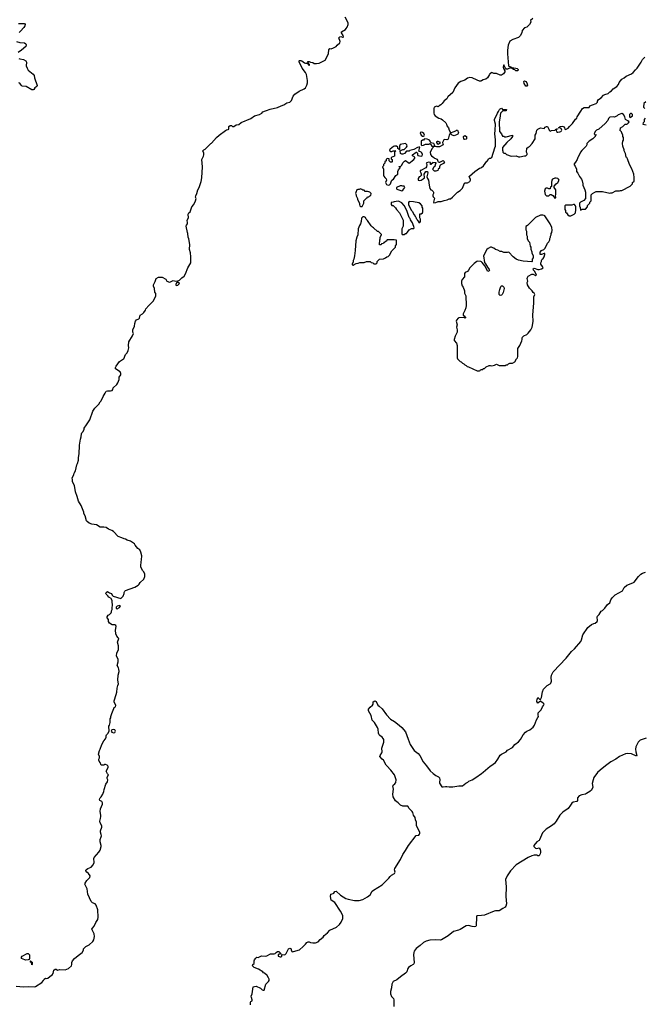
# Model space of a CAD drawing. Header units: inches. Extents: x 1861287 to 2052918, y 204622 to 437896.
# Tile 31 of 215: x 1972408 to 1982679, y 236077 to 252269. Entities that reach past the tile are written whole.
import ezdxf

# ---------------------------------------------------------------- set-up
doc = ezdxf.new("R2010")
doc.units = ezdxf.units.IN
doc.header["$MEASUREMENT"] = 0
for name, color, linetype in [('B9273', 7, 'Continuous'), ('B9274', 7, 'Continuous'), ('B9275', 7, 'Continuous'), ('B9283', 7, 'Continuous'), ('B9284', 7, 'Continuous'), ('B9285', 7, 'Continuous')]:
    doc.layers.add(name, color=color, linetype=linetype)

msp = doc.modelspace()

# ---------------------------------------------------------------- linework, layer by layer
at = {"layer": 'B9273', "color": 5}
for points, elevation in [([(1972350, 236377), (1972470, 236363), (1972550, 236371), (1972650, 236366), (1972670, 236371), (1972770, 236436), (1972799, 236470), (1972810, 236491), (1972830, 236505), (1972850, 236503), (1972872, 236508), (1972903, 236537), (1972940, 236560), (1972956, 236584), (1972970, 236641), (1972990, 236656), (1973010, 236655), (1973030, 236641), (1973070, 236651), (1973154, 236646), (1973210, 236665), (1973258, 236710), (1973268, 236730), (1973267, 236767), (1973275, 236790), (1973309, 236830), (1973370, 236881), (1973415, 236910), (1973435, 236930), (1973458, 236970), (1973458, 236990), (1973495, 237030), (1973550, 237056), (1973609, 237110), (1973625, 237135), (1973634, 237166), (1973638, 237190), (1973635, 237235), (1973595, 237310), (1973604, 237330), (1973630, 237361), (1973658, 237422), (1973691, 237470), (1973698, 237510), (1973694, 237630), (1973663, 237710), (1973647, 237727), (1973608, 237748), (1973586, 237766), (1973528, 237890), (1973518, 237978), (1973481, 238050), (1973483, 238070), (1973510, 238115), (1973559, 238161), (1973569, 238190), (1973541, 238230), (1973513, 238250), (1973496, 238270), (1973497, 238283), (1973504, 238296), (1973529, 238310), (1973586, 238334), (1973616, 238370), (1973632, 238410), (1973626, 238474), (1973635, 238490), (1973710, 238578), (1973729, 238610), (1973749, 238670), (1973749, 238690), (1973729, 238749), (1973729, 238789), (1973748, 238832), (1973752, 238850), (1973750, 238870), (1973736, 238910), (1973735, 238930), (1973761, 238990), (1973761, 239010), (1973730, 239059), (1973724, 239090), (1973739, 239130), (1973744, 239164), (1973744, 239190), (1973729, 239250), (1973739, 239290), (1973769, 239370), (1973769, 239390), (1973758, 239410), (1973728, 239430), (1973719, 239450), (1973729, 239470), (1973749, 239490), (1973775, 239530), (1973778, 239550), (1973790, 239574), (1973797, 239610), (1973825, 239695), (1973850, 239734), (1973855, 239770), (1973848, 239790), (1973848, 239810), (1973866, 239850), (1973850, 239866), (1973828, 239910), (1973862, 239970), (1973864, 239990), (1973856, 240000)], 120), ([(1976204, 236070), (1976206, 236114), (1976210, 236122), (1976230, 236134), (1976233, 236150), (1976218, 236190), (1976215, 236210), (1976229, 236250), (1976250, 236362), (1976269, 236371), (1976295, 236375), (1976370, 236341), (1976397, 236317), (1976410, 236311), (1976428, 236312), (1976455, 236410), (1976498, 236450), (1976509, 236470), (1976509, 236490), (1976502, 236510), (1976475, 236550), (1976435, 236590), (1976417, 236597), (1976404, 236610), (1976333, 236653), (1976263, 236683), (1976237, 236710), (1976241, 236730), (1976262, 236750), (1976264, 236790), (1976269, 236810), (1976290, 236838), (1976310, 236851), (1976330, 236847), (1976386, 236874), (1976450, 236868), (1976470, 236873), (1976530, 236905), (1976595, 236905), (1976609, 236911), (1976624, 236930), (1976650, 236947), (1976670, 236943), (1976702, 236910), (1976696, 236904), (1976670, 236899), (1976658, 236890), (1976661, 236870), (1976690, 236855), (1976704, 236856), (1976719, 236870), (1976718, 236890), (1976724, 236896), (1976770, 236893), (1976790, 236910), (1976830, 236990), (1976850, 237001), (1976871, 236990), (1976871, 236971), (1976885, 236945), (1976890, 236942), (1976910, 236945), (1977010, 236972), (1977068, 237030), (1977110, 237065), (1977130, 237096), (1977150, 237106), (1977170, 237106), (1977190, 237091), (1977230, 237086), (1977270, 237086), (1977316, 237104), (1977350, 237145), (1977397, 237183), (1977414, 237206), (1977469, 237250), (1977506, 237294), (1977615, 237345), (1977669, 237391), (1977696, 237430), (1977721, 237490), (1977721, 237530), (1977715, 237550), (1977681, 237610), (1977589, 237749), (1977529, 237790), (1977517, 237850), (1977522, 237890), (1977562, 237898), (1977574, 237906), (1977590, 237930), (1977610, 237936), (1977681, 237870), (1977770, 237819), (1977810, 237806), (1977914, 237786), (1977990, 237785), (1978050, 237802), (1978130, 237844), (1978170, 237879), (1978205, 237936), (1978225, 237956), (1978370, 238039), (1978479, 238150), (1978500, 238180), (1978521, 238199), (1978569, 238230), (1978581, 238250), (1978569, 238290), (1978576, 238310), (1978670, 238458), (1978710, 238538), (1978755, 238605), (1978799, 238690), (1978929, 238851), (1978970, 238861), (1978985, 238875), (1978989, 238890), (1978987, 238910), (1978935, 239010), (1978934, 239070), (1978915, 239110), (1978909, 239150), (1978885, 239190), (1978875, 239230), (1978861, 239250), (1978815, 239295), (1978790, 239337), (1978750, 239334), (1978710, 239337), (1978671, 239351), (1978634, 239390), (1978590, 239424), (1978547, 239490), (1978543, 239530), (1978556, 239616), (1978545, 239670), (1978550, 239682), (1978579, 239701), (1978596, 239724), (1978601, 239770), (1978570, 239850), (1978510, 239930), (1978446, 240000)], 80), ([(1979095, 240000), (1979159, 239919), (1979210, 239870), (1979250, 239840), (1979296, 239816), (1979310, 239801), (1979319, 239770), (1979310, 239730), (1979313, 239713), (1979350, 239656), (1979370, 239651), (1979410, 239661), (1979430, 239661), (1979470, 239651), (1979530, 239651), (1979631, 239671), (1979690, 239672), (1979744, 239716), (1979778, 239730), (1979796, 239744), (1979850, 239771), (1979910, 239808), (1980000, 239873)], 80), ([(1980000, 237538), (1979927, 237533), (1979922, 237518), (1979917, 237370), (1979910, 237359), (1979887, 237353), (1979850, 237354), (1979790, 237371), (1979750, 237370), (1979654, 237306), (1979625, 237295), (1979544, 237276), (1979456, 237204), (1979343, 237137), (1979327, 237133), (1979250, 237137), (1979150, 237134), (1979090, 237115), (1979050, 237092), (1978995, 237045), (1978926, 236994), (1978895, 236950), (1978887, 236930), (1978883, 236890), (1978894, 236766), (1978890, 236743), (1978877, 236730), (1978838, 236710), (1978800, 236680), (1978792, 236668), (1978772, 236610), (1978750, 236587), (1978670, 236529), (1978610, 236477), (1978550, 236454), (1978530, 236408), (1978522, 236350), (1978507, 236290), (1978508, 236248), (1978523, 236203), (1978555, 236170), (1978562, 236150), (1978560, 236040)], 80)]:
    msp.add_lwpolyline(points, dxfattribs=dict(at, elevation=elevation))
at = {"layer": 'B9273', "color": 5, "elevation": 120}
for points in [[(1972510, 236804), (1972490, 236809), (1972438, 236830), (1972435, 236850), (1972450, 236871), (1972530, 236915), (1972550, 236915), (1972567, 236890), (1972572, 236830), (1972564, 236816), (1972550, 236808)], [(1972610, 236726), (1972606, 236730), (1972602, 236762), (1972588, 236770), (1972586, 236790), (1972590, 236794), (1972598, 236778), (1972612, 236770), (1972614, 236730)]]:
    msp.add_lwpolyline(points, close=True, dxfattribs=at)
at = {"layer": 'B9274', "color": 5}
for points, elevation in [([(1973856, 240000), (1973849, 240009), (1973818, 240018), (1973810, 240019), (1973789, 240009), (1973749, 240009), (1973733, 240053), (1973715, 240075), (1973709, 240090), (1973709, 240110), (1973718, 240130), (1973718, 240150), (1973702, 240190), (1973722, 240250), (1973734, 240270), (1973757, 240350), (1973789, 240411), (1973818, 240442), (1973828, 240470), (1973828, 240490), (1973838, 240510), (1973858, 240530), (1973878, 240570), (1973874, 240650), (1973884, 240670), (1973894, 240710), (1973898, 240770), (1973908, 240790), (1973909, 240810), (1973923, 240857), (1973957, 240943), (1973964, 240956), (1973982, 240970), (1973989, 240990), (1973959, 241050), (1973959, 241070), (1973994, 241170), (1974004, 241210), (1974010, 241274), (1974021, 241319), (1974034, 241346), (1974021, 241410), (1974029, 241490), (1974044, 241550), (1974041, 241590), (1974035, 241610), (1974009, 241650), (1974027, 241710), (1974029, 241749), (1974001, 241810), (1974005, 241850), (1974033, 241910), (1974035, 241970), (1974015, 242030), (1974038, 242090), (1974030, 242106), (1974006, 242130), (1973989, 242169), (1973984, 242230), (1973995, 242290), (1973990, 242306), (1973970, 242318), (1973930, 242318), (1973883, 242343), (1973868, 242370), (1973867, 242407), (1973848, 242430), (1973846, 242450), (1973862, 242478), (1973886, 242490), (1973910, 242514), (1973918, 242530), (1973918, 242550), (1973926, 242570), (1973927, 242607), (1973935, 242630), (1973927, 242710), (1973918, 242738), (1973910, 242750), (1973873, 242770), (1973856, 242796), (1973830, 242823), (1973826, 242830), (1973828, 242850), (1973850, 242865), (1973883, 242843), (1973915, 242830), (1973930, 242805), (1973947, 242787), (1974070, 242751), (1974108, 242790), (1974128, 242830), (1974128, 242850), (1974138, 242870), (1974150, 242882), (1974303, 242937), (1974358, 242970), (1974374, 242986), (1974390, 243012), (1974448, 243070), (1974468, 243110), (1974468, 243150), (1974448, 243190), (1974429, 243209), (1974402, 243270), (1974402, 243310), (1974408, 243332), (1974409, 243409), (1974415, 243430), (1974415, 243450), (1974399, 243510), (1974382, 243550), (1974349, 243570), (1974330, 243598), (1974305, 243625), (1974295, 243650), (1974230, 243694), (1974178, 243710), (1974150, 243725), (1974128, 243730), (1974089, 243749), (1974030, 243769), (1973950, 243853), (1973922, 243870), (1973870, 243889), (1973830, 243918), (1973790, 243925), (1973730, 243924), (1973670, 243961), (1973595, 243974), (1973548, 243990), (1973517, 244017), (1973509, 244030), (1973484, 244110), (1973465, 244150), (1973464, 244170), (1973417, 244277), (1973375, 244350), (1973362, 244390), (1973355, 244430), (1973327, 244507), (1973309, 244610), (1973278, 244670), (1973278, 244710), (1973269, 244730), (1973298, 244790), (1973302, 244810), (1973324, 244850), (1973349, 244950), (1973361, 244970), (1973373, 245027), (1973374, 245070), (1973385, 245130), (1973384, 245170), (1973393, 245230), (1973393, 245270), (1973406, 245370), (1973417, 245410), (1973423, 245457), (1973430, 245472), (1973449, 245491), (1973468, 245530), (1973469, 245551), (1973478, 245570), (1973498, 245590), (1973562, 245690), (1973609, 245830), (1973642, 245878), (1973712, 245948), (1973730, 245982), (1973750, 246002), (1973779, 246070), (1973815, 246125), (1973830, 246158), (1973850, 246166), (1973904, 246164), (1973928, 246170), (1973942, 246190), (1973946, 246214), (1974004, 246270), (1974023, 246297), (1974044, 246350), (1974045, 246390), (1974069, 246430), (1974073, 246450), (1974058, 246478), (1973986, 246526), (1973982, 246550), (1973992, 246570), (1974050, 246648), (1974098, 246682), (1974118, 246690), (1974150, 246762), (1974175, 246790), (1974193, 246827), (1974204, 246870), (1974197, 246910), (1974204, 246970), (1974262, 247070), (1974278, 247110), (1974268, 247130), (1974269, 247170), (1974298, 247230), (1974302, 247270), (1974315, 247310), (1974329, 247331), (1974368, 247350), (1974379, 247361), (1974388, 247410), (1974428, 247430), (1974450, 247452), (1974475, 247490), (1974485, 247515), (1974529, 247570), (1974602, 247638), (1974642, 247710), (1974648, 247730), (1974647, 247767), (1974628, 247790), (1974626, 247850), (1974609, 247889), (1974608, 247910), (1974636, 247964), (1974650, 248014), (1974690, 248032), (1974752, 248032), (1974810, 248002), (1974830, 247967), (1974870, 247954), (1974890, 247956), (1974910, 247971), (1974930, 247978), (1974970, 247971), (1975010, 247972), (1975035, 247985), (1975074, 248026), (1975110, 248052), (1975133, 248087), (1975175, 248190), (1975222, 248270), (1975224, 248370), (1975215, 248435), (1975198, 248490), (1975205, 248570), (1975190, 248666), (1975181, 248690), (1975173, 248750), (1975167, 248767), (1975147, 248873), (1975149, 248890), (1975165, 248910), (1975169, 248930), (1975164, 248970), (1975184, 249010), (1975179, 249070), (1975189, 249090), (1975210, 249110), (1975241, 249190), (1975272, 249228), (1975301, 249290), (1975309, 249329), (1975301, 249350), (1975304, 249370), (1975323, 249410), (1975340, 249470), (1975362, 249510), (1975394, 249606), (1975404, 249670), (1975414, 249850), (1975405, 249970), (1975420, 250000)], 120), ([(1978517, 250000), (1978514, 249990), (1978518, 249978), (1978534, 249970), (1978534, 249930), (1978530, 249926), (1978507, 249927), (1978486, 249950), (1978482, 249982), (1978450, 249986), (1978434, 249970), (1978434, 249950), (1978414, 249930), (1978412, 249908), (1978393, 249887), (1978392, 249868), (1978374, 249850), (1978392, 249810), (1978391, 249710), (1978395, 249695), (1978410, 249672), (1978434, 249650), (1978442, 249630), (1978425, 249590), (1978438, 249558), (1978470, 249545), (1978490, 249552), (1978508, 249570), (1978520, 249620), (1978528, 249630), (1978556, 249644), (1978596, 249704), (1978626, 249730), (1978626, 249770), (1978638, 249802), (1978666, 249830), (1978662, 249842), (1978646, 249850), (1978650, 249854), (1978670, 249854), (1978690, 249874), (1978710, 249914), (1978736, 249944), (1978750, 249952), (1978810, 249911), (1978830, 249918), (1978867, 249953), (1978892, 249968), (1978908, 249990), (1978907, 250000)], 120), ([(1979219, 250000), (1979230, 249992), (1979273, 249973), (1979284, 249944), (1979292, 249932), (1979305, 249925), (1979315, 249925), (1979370, 249951), (1979392, 249930), (1979377, 249903), (1979325, 249875), (1979312, 249850), (1979312, 249828), (1979291, 249809), (1979282, 249790), (1979270, 249782), (1979250, 249778), (1979230, 249778), (1979198, 249810), (1979213, 249827), (1979224, 249856), (1979248, 249870), (1979248, 249892), (1979258, 249910), (1979255, 249915), (1979202, 249918), (1979190, 249906), (1979178, 249902), (1979170, 249886), (1979166, 249890), (1979162, 249922), (1979130, 249928), (1979104, 249916), (1979094, 249910), (1979102, 249890), (1979098, 249850), (1979085, 249830), (1979006, 249786), (1978994, 249786), (1978992, 249770), (1979005, 249750), (1979018, 249710), (1978992, 249690), (1978975, 249685), (1978961, 249659), (1978961, 249630), (1978982, 249622), (1979010, 249628), (1979045, 249650), (1979064, 249670), (1979065, 249690), (1979057, 249710), (1979061, 249730), (1979089, 249771), (1979114, 249770), (1979121, 249750), (1979104, 249684), (1979115, 249655), (1979131, 249630), (1979141, 249550), (1979155, 249495), (1979171, 249471), (1979185, 249465), (1979205, 249445), (1979212, 249430), (1979212, 249410), (1979202, 249390), (1979202, 249370), (1979210, 249354), (1979232, 249332), (1979212, 249270), (1979218, 249258), (1979250, 249263), (1979290, 249278), (1979340, 249280), (1979390, 249298), (1979435, 249305), (1979470, 249322), (1979490, 249325), (1979528, 249350), (1979610, 249432), (1979650, 249458), (1979690, 249498), (1979722, 249578), (1979736, 249584), (1979770, 249586), (1979809, 249610), (1979824, 249630), (1979823, 249643), (1979798, 249690), (1979803, 249697), (1979890, 249771), (1979970, 249825), (1979990, 249831), (1980000, 249839)], 120), ([(1980000, 248285), (1979991, 248291), (1979944, 248296), (1979927, 248293), (1979880, 248260), (1979810, 248186), (1979791, 248149), (1979770, 248128), (1979734, 248110), (1979724, 248096), (1979720, 248040), (1979684, 247996), (1979673, 247967), (1979672, 247930), (1979685, 247890), (1979698, 247870), (1979722, 247810), (1979722, 247770), (1979742, 247730), (1979751, 247570), (1979745, 247530), (1979730, 247486), (1979698, 247430), (1979701, 247410), (1979730, 247391), (1979735, 247375), (1979742, 247370), (1979730, 247362), (1979710, 247369), (1979630, 247364), (1979620, 247360), (1979591, 247329), (1979586, 247310), (1979601, 247250), (1979591, 247210), (1979600, 247170), (1979600, 247130), (1979570, 247064), (1979551, 247010), (1979551, 246991), (1979591, 246951), (1979602, 246910), (1979602, 246710), (1979610, 246694), (1979654, 246650), (1979670, 246642), (1979690, 246622), (1979710, 246612), (1979730, 246592), (1979750, 246582), (1979766, 246566), (1979790, 246562), (1979930, 246494), (1979970, 246494), (1979982, 246498), (1979987, 246513), (1980000, 246515)], 120), ([(1978446, 240000), (1978437, 240010), (1978392, 240092), (1978369, 240110), (1978333, 240150), (1978336, 240170), (1978364, 240210), (1978370, 240230), (1978363, 240290), (1978398, 240390), (1978398, 240430), (1978387, 240450), (1978370, 240469), (1978330, 240495), (1978320, 240510), (1978310, 240538), (1978302, 240602), (1978291, 240631), (1978240, 240710), (1978204, 240750), (1978189, 240829), (1978145, 240905), (1978144, 240930), (1978170, 240965), (1978210, 240994), (1978218, 241010), (1978222, 241050), (1978250, 241065), (1978270, 241055), (1978299, 240999), (1978318, 240978), (1978370, 240937), (1978440, 240840), (1978504, 240764), (1978570, 240728), (1978650, 240668), (1978690, 240630), (1978750, 240557), (1978795, 240435), (1978831, 240351), (1978893, 240253), (1978959, 240199), (1978987, 240170), (1979044, 240064), (1979095, 240000)], 80)]:
    msp.add_lwpolyline(points, dxfattribs=dict(at, elevation=elevation))
at = {"layer": 'B9274', "color": 5, "elevation": 120}
for points in [[(1978662, 249538), (1978606, 249510), (1978603, 249490), (1978610, 249484), (1978690, 249457), (1978710, 249463), (1978739, 249510), (1978729, 249529), (1978711, 249529), (1978690, 249537)], [(1978010, 249486), (1977990, 249478), (1977970, 249478), (1977954, 249470), (1977933, 249427), (1977932, 249410), (1977942, 249390), (1977942, 249370), (1977962, 249330), (1977962, 249310), (1977994, 249250), (1977994, 249230), (1978002, 249210), (1978010, 249194), (1978030, 249194), (1978042, 249198), (1978066, 249250), (1978066, 249290), (1978110, 249334), (1978122, 249338), (1978127, 249353), (1978150, 249354), (1978167, 249373), (1978182, 249378), (1978186, 249410), (1978166, 249430), (1978150, 249438), (1978130, 249446), (1978090, 249446), (1978070, 249466), (1978050, 249466), (1978036, 249476)], [(1978630, 249282), (1978565, 249275), (1978550, 249266), (1978518, 249262), (1978514, 249230), (1978530, 249214), (1978550, 249214), (1978590, 249174), (1978602, 249150), (1978652, 249090), (1978714, 248970), (1978713, 248873), (1978694, 248830), (1978694, 248750), (1978698, 248738), (1978730, 248734), (1978750, 248754), (1978770, 248754), (1978788, 248772), (1978810, 248814), (1978850, 248834), (1978890, 248834), (1978895, 248845), (1978892, 248868), (1978876, 248896), (1978870, 248928), (1978836, 248976), (1978830, 248997), (1978815, 249015), (1978772, 249132), (1978731, 249211), (1978690, 249257), (1978650, 249278)], [(1978810, 249278), (1978800, 249260), (1978800, 249230), (1978828, 249168), (1978849, 249129), (1978860, 249120), (1978884, 249084), (1978890, 249067), (1978899, 249059), (1978910, 249031), (1978921, 249021), (1978930, 248998), (1978945, 248985), (1978950, 248966), (1978959, 248959), (1978970, 248932), (1978990, 248934), (1978998, 248950), (1978998, 248990), (1978986, 249010), (1978986, 249070), (1978990, 249074), (1979010, 249074), (1979030, 249094), (1979038, 249110), (1979038, 249170), (1979028, 249188), (1979026, 249210), (1979000, 249240), (1978970, 249258), (1978884, 249276)], [(1978070, 249028), (1978050, 249028), (1978030, 249006), (1978025, 248950), (1978011, 248910), (1977995, 248885), (1977975, 248830), (1977967, 248730), (1977951, 248690), (1977936, 248630), (1977927, 248473), (1977915, 248385), (1977902, 248330), (1977892, 248310), (1977892, 248288), (1977874, 248250), (1977878, 248238), (1977890, 248234), (1977910, 248242), (1977940, 248260), (1977975, 248265), (1978003, 248277), (1978070, 248278), (1978110, 248292), (1978130, 248294), (1978170, 248294), (1978190, 248274), (1978213, 248273), (1978230, 248254), (1978270, 248254), (1978286, 248270), (1978287, 248293), (1978327, 248333), (1978390, 248334), (1978426, 248350), (1978446, 248370), (1978470, 248374), (1978490, 248394), (1978526, 248470), (1978586, 248530), (1978586, 248550), (1978606, 248570), (1978606, 248630), (1978602, 248642), (1978567, 248647), (1978490, 248648), (1978450, 248646), (1978433, 248627), (1978418, 248622), (1978413, 248607), (1978398, 248602), (1978390, 248586), (1978358, 248582), (1978350, 248566), (1978327, 248567), (1978328, 248650), (1978336, 248664), (1978338, 248690), (1978358, 248730), (1978356, 248736), (1978310, 248786), (1978290, 248786), (1978228, 248848), (1978210, 248858), (1978190, 248878), (1978130, 248968), (1978108, 248990), (1978095, 249015)], [(1975027, 247947), (1974990, 247946), (1974972, 247910), (1974990, 247898), (1975010, 247901), (1975038, 247930)], [(1974050, 242635), (1974010, 242622), (1973992, 242610), (1973994, 242590), (1974010, 242582), (1974050, 242602), (1974066, 242630)], [(1973950, 240597), (1973922, 240590), (1973911, 240570), (1973925, 240550), (1973950, 240544), (1973970, 240549), (1973981, 240570), (1973970, 240589)]]:
    msp.add_lwpolyline(points, close=True, dxfattribs=at)
at = {"layer": 'B9275', "color": 5, "elevation": 120}
for points in [[(1975420, 250000), (1975433, 250027), (1975436, 250044), (1975435, 250075), (1975418, 250110), (1975438, 250130), (1975459, 250141), (1975549, 250230), (1975563, 250237), (1975646, 250330), (1975690, 250370), (1975790, 250446), (1975810, 250458), (1975836, 250464), (1975846, 250470), (1975849, 250510), (1975870, 250531), (1975890, 250531), (1975910, 250512), (1975930, 250512), (1975970, 250539), (1976010, 250546), (1976050, 250576), (1976210, 250644), (1976270, 250686), (1976350, 250712), (1976390, 250732), (1976409, 250751), (1976450, 250772), (1976467, 250773), (1976525, 250795), (1976650, 250823), (1976706, 250854), (1976750, 250871), (1976801, 250899), (1976850, 250911), (1976878, 250942), (1976905, 251010), (1976930, 251044), (1977004, 251096), (1977088, 251130), (1977109, 251150), (1977129, 251190), (1977139, 251230), (1977142, 251270), (1977125, 251370), (1977110, 251402), (1977053, 251470), (1977037, 251510), (1977004, 251570), (1977002, 251590), (1977010, 251596), (1977030, 251599), (1977050, 251594), (1977090, 251561), (1977110, 251553), (1977133, 251553), (1977145, 251545), (1977150, 251534), (1977158, 251538), (1977154, 251530), (1977165, 251525), (1977170, 251514), (1977176, 251524), (1977175, 251530), (1977170, 251538), (1977160, 251540), (1977155, 251555), (1977143, 251563), (1977150, 251582), (1977170, 251581), (1977190, 251571), (1977230, 251563), (1977250, 251551), (1977290, 251546), (1977330, 251552), (1977430, 251602), (1977456, 251644), (1977487, 251713), (1977490, 251774), (1977510, 251794), (1977530, 251791), (1977570, 251804), (1977610, 251827), (1977630, 251851), (1977672, 251888), (1977679, 251910), (1977655, 251970), (1977670, 251985), (1977690, 251991), (1977716, 251984), (1977730, 251982), (1977734, 251986), (1977728, 252010), (1977702, 252050), (1977702, 252070), (1977768, 252110), (1977775, 252125), (1977794, 252146), (1977809, 252190), (1977809, 252210), (1977802, 252230), (1977762, 252310)], [(1972387, 252207), (1972485, 252205), (1972498, 252190), (1972495, 252170), (1972478, 252142), (1972422, 252078), (1972400, 252060)], [(1972356, 251910), (1972410, 251895), (1972486, 251886), (1972507, 251870), (1972515, 251855), (1972507, 251830), (1972439, 251770), (1972385, 251730)], [(1972392, 251632), (1972410, 251624), (1972470, 251612), (1972510, 251590), (1972522, 251570), (1972516, 251510), (1972532, 251470), (1972550, 251440), (1972631, 251371), (1972644, 251350), (1972650, 251310), (1972695, 251185), (1972691, 251170), (1972656, 251150), (1972638, 251122), (1972630, 251117), (1972610, 251116), (1972513, 251170), (1972450, 251174), (1972430, 251190), (1972410, 251226), (1972395, 251230)], [(1980000, 251264), (1979990, 251259), (1979970, 251259), (1979932, 251272), (1979850, 251313), (1979810, 251317), (1979770, 251309), (1979726, 251274), (1979665, 251250), (1979617, 251223), (1979563, 251150), (1979531, 251069), (1979450, 250999), (1979431, 250969), (1979390, 250935), (1979358, 250890), (1979334, 250866), (1979306, 250854), (1979290, 250838), (1979270, 250848), (1979225, 250830), (1979218, 250810), (1979218, 250730), (1979222, 250710), (1979241, 250690), (1979301, 250650), (1979338, 250638), (1979363, 250623), (1979413, 250573), (1979426, 250550), (1979430, 250522), (1979462, 250490), (1979471, 250450), (1979490, 250414), (1979510, 250412), (1979534, 250426), (1979579, 250441), (1979590, 250451), (1979610, 250452), (1979622, 250410), (1979613, 250387), (1979602, 250378), (1979550, 250361), (1979522, 250370), (1979498, 250390), (1979498, 250398), (1979490, 250406), (1979468, 250372), (1979454, 250306), (1979430, 250295), (1979390, 250298), (1979385, 250295), (1979362, 250250), (1979365, 250225), (1979372, 250210), (1979310, 250178), (1979270, 250178), (1979250, 250186), (1979226, 250186), (1979228, 250210), (1979218, 250230), (1979170, 250246), (1979159, 250270), (1979145, 250285), (1979135, 250295), (1979110, 250306), (1979072, 250308), (1979058, 250302), (1979050, 250286), (1979030, 250288), (1979012, 250270), (1979011, 250211), (1979022, 250202), (1979050, 250205), (1979079, 250221), (1979136, 250224), (1979152, 250232), (1979164, 250224), (1979180, 250200), (1979214, 250174), (1979190, 250148), (1979158, 250090), (1979162, 250050), (1979178, 250030), (1979219, 250000)], [(1978907, 250000), (1978906, 250010), (1978866, 250030), (1978867, 250047), (1978926, 250090), (1978934, 250090), (1978950, 250074), (1978951, 250050), (1978957, 250037), (1979010, 250022), (1979029, 250031), (1979034, 250050), (1979020, 250080), (1979010, 250089), (1978969, 250109), (1978986, 250170), (1978970, 250175), (1978950, 250169), (1978890, 250133), (1978825, 250115), (1978810, 250106), (1978770, 250106), (1978734, 250070), (1978710, 250058), (1978690, 250058), (1978669, 250069), (1978666, 250114), (1978710, 250132), (1978730, 250132), (1978770, 250172), (1978779, 250190), (1978777, 250210), (1978750, 250233), (1978665, 250215), (1978652, 250190), (1978654, 250126), (1978647, 250127), (1978642, 250142), (1978628, 250148), (1978626, 250170), (1978607, 250187), (1978570, 250189), (1978557, 250183), (1978500, 250140), (1978492, 250130), (1978493, 250113), (1978510, 250102), (1978530, 250102), (1978550, 250112), (1978590, 250114), (1978594, 250110), (1978578, 250102), (1978573, 250087), (1978570, 250026), (1978518, 250002), (1978517, 250000)]]:
    msp.add_lwpolyline(points, dxfattribs=at)
for points in [[(1979010, 250418), (1978994, 250410), (1979012, 250372), (1979030, 250354), (1979050, 250354), (1979062, 250358), (1979066, 250370), (1979055, 250395), (1979030, 250415)], [(1979730, 250298), (1979710, 250306), (1979706, 250350), (1979710, 250354), (1979730, 250362), (1979754, 250350), (1979754, 250310), (1979750, 250306)], [(1979290, 250268), (1979273, 250267), (1979262, 250258), (1979262, 250250), (1979272, 250232), (1979290, 250222), (1979306, 250230), (1979326, 250250)]]:
    msp.add_lwpolyline(points, close=True, dxfattribs=at)
at = {"layer": 'B9283', "color": 5, "elevation": 80}
for points in [[(1982044, 240000), (1981953, 239930), (1981912, 239890), (1981850, 239809), (1981836, 239770), (1981823, 239710), (1981831, 239650), (1981819, 239610), (1981810, 239599), (1981785, 239575), (1981730, 239543), (1981710, 239533), (1981650, 239524), (1981610, 239503), (1981582, 239470), (1981583, 239430), (1981571, 239410), (1981510, 239399), (1981490, 239383), (1981466, 239354), (1981430, 239297), (1981342, 239238), (1981288, 239190), (1981232, 239090), (1981195, 239045), (1981153, 239010), (1981065, 238955), (1981003, 238897), (1980958, 238782), (1980949, 238771), (1980910, 238750), (1980865, 238690), (1980862, 238670), (1980890, 238642), (1980910, 238640), (1980950, 238651), (1980965, 238625), (1980973, 238593), (1980972, 238572), (1980966, 238550), (1980950, 238519), (1980930, 238518), (1980910, 238527), (1980890, 238529), (1980870, 238527), (1980830, 238521), (1980770, 238493), (1980573, 238370), (1980480, 238270), (1980427, 238190), (1980395, 238130), (1980407, 238010), (1980400, 237850), (1980412, 237730), (1980402, 237690), (1980390, 237676), (1980355, 237650), (1980290, 237614), (1980230, 237614), (1980210, 237608), (1980050, 237541), (1980000, 237538)], [(1980000, 239873), (1980030, 239894), (1980145, 239995), (1980153, 240000)]]:
    msp.add_lwpolyline(points, dxfattribs=at)
at = {"layer": 'B9284', "color": 5}
for points, elevation in [([(1980000, 249839), (1980035, 249865), (1980090, 249942), (1980106, 249950), (1980110, 249974), (1980122, 249978), (1980127, 249993), (1980150, 249994), (1980165, 250000)], 120), ([(1981588, 250000), (1981578, 249970), (1981550, 249926), (1981524, 249896), (1981524, 249884), (1981540, 249860), (1981562, 249810), (1981565, 249770), (1981585, 249745), (1981612, 249690), (1981645, 249645), (1981658, 249618), (1981671, 249571), (1981671, 249550), (1981702, 249470), (1981712, 249430), (1981712, 249328), (1981684, 249296), (1981630, 249268), (1981612, 249250), (1981612, 249210), (1981623, 249183), (1981630, 249134), (1981650, 249154), (1981710, 249154), (1981746, 249190), (1981747, 249213), (1981786, 249250), (1981786, 249270), (1981806, 249290), (1981808, 249390), (1981830, 249412), (1981865, 249435), (1981890, 249445), (1981990, 249445), (1982110, 249414), (1982130, 249422), (1982150, 249422), (1982210, 249452), (1982270, 249452), (1982290, 249462), (1982310, 249462), (1982446, 249530), (1982486, 249570), (1982488, 249590), (1982510, 249614), (1982515, 249630), (1982515, 249690), (1982509, 249710), (1982509, 249730), (1982489, 249770), (1982477, 249817), (1982435, 249890), (1982403, 249983), (1982390, 250000)], 120), ([(1980000, 246515), (1980022, 246518), (1980030, 246534), (1980050, 246534), (1980078, 246562), (1980130, 246582), (1980150, 246582), (1980174, 246574), (1980215, 246585), (1980250, 246602), (1980290, 246582), (1980390, 246582), (1980410, 246594), (1980430, 246594), (1980446, 246610), (1980470, 246622), (1980510, 246622), (1980550, 246642), (1980578, 246690), (1980594, 246706), (1980602, 246730), (1980599, 246861), (1980630, 246912), (1980665, 246990), (1980673, 247010), (1980669, 247031), (1980675, 247050), (1980698, 247070), (1980749, 247091), (1980770, 247111), (1980812, 247168), (1980834, 247210), (1980849, 247270), (1980853, 247310), (1980849, 247410), (1980864, 247610), (1980862, 247710), (1980878, 247750), (1980868, 247770), (1980850, 247782), (1980833, 247810), (1980792, 247852), (1980759, 247910), (1980755, 247945), (1980762, 247970), (1980755, 248010), (1980759, 248030), (1980770, 248051), (1980830, 248082), (1980850, 248085), (1980890, 248062), (1980898, 248062), (1980906, 248070), (1980878, 248130), (1980858, 248150), (1980850, 248172), (1980870, 248182), (1980930, 248158), (1980950, 248158), (1980990, 248172), (1981014, 248190), (1981008, 248210), (1980978, 248250), (1980978, 248270), (1980987, 248293), (1980988, 248310), (1980998, 248330), (1981016, 248344), (1981034, 248370), (1981046, 248410), (1981042, 248422), (1981030, 248426), (1980991, 248409), (1980970, 248406), (1980966, 248410), (1980967, 248447), (1980990, 248474), (1981026, 248490), (1981048, 248512), (1981090, 248594), (1981110, 248614), (1981128, 248650), (1981128, 248670), (1981138, 248690), (1981138, 248710), (1981148, 248730), (1981149, 248751), (1981158, 248770), (1981162, 248810), (1981158, 248850), (1981129, 248910), (1981042, 249042), (1981030, 249049), (1981010, 249055), (1980970, 249054), (1980890, 249015), (1980757, 248883), (1980733, 248867), (1980733, 248813), (1980742, 248790), (1980742, 248730), (1980752, 248710), (1980753, 248673), (1980770, 248634), (1980792, 248610), (1980804, 248544), (1980812, 248530), (1980813, 248493), (1980832, 248450), (1980832, 248430), (1980854, 248390), (1980854, 248350), (1980834, 248330), (1980834, 248290), (1980830, 248286), (1980690, 248298), (1980612, 248312), (1980574, 248330), (1980522, 248370), (1980450, 248446), (1980430, 248438), (1980370, 248438), (1980335, 248455), (1980310, 248458), (1980270, 248478), (1980230, 248488), (1980206, 248510), (1980190, 248518), (1980167, 248527), (1980150, 248528), (1980110, 248508), (1980090, 248488), (1980037, 248383), (1980054, 248274), (1980070, 248256), (1980101, 248201), (1980130, 248162), (1980135, 248150), (1980130, 248138), (1980109, 248129), (1980059, 248219), (1980015, 248274), (1980000, 248285)], 120), ([(1980153, 240000), (1980230, 240055), (1980272, 240108), (1980310, 240175), (1980330, 240191), (1980407, 240230), (1980430, 240259), (1980510, 240302), (1980549, 240350), (1980610, 240391), (1980645, 240430), (1980688, 240510), (1980726, 240554), (1980750, 240570), (1980796, 240590), (1980850, 240633), (1980873, 240670), (1980905, 240755), (1980929, 240791), (1980937, 240810), (1980933, 240833), (1980935, 240870), (1980981, 240919), (1981003, 240970), (1981021, 240990), (1981030, 241010), (1981017, 241030), (1980977, 241057), (1980970, 241069), (1980956, 241050), (1980930, 241030), (1980914, 241054), (1980911, 241070), (1980915, 241090), (1980930, 241123), (1980956, 241096), (1980970, 241091), (1980979, 241101), (1980990, 241125), (1981005, 241215), (1981023, 241257), (1981080, 241320), (1981130, 241345), (1981142, 241358), (1981152, 241390), (1981150, 241450), (1981155, 241490), (1981178, 241542), (1981392, 241770), (1981482, 241878), (1981530, 241922), (1981634, 242046), (1981646, 242070), (1981668, 242152), (1981750, 242271), (1981810, 242323), (1981850, 242341), (1981874, 242346), (1981902, 242370), (1981909, 242390), (1981903, 242443), (1981910, 242462), (1981935, 242490), (1981970, 242542), (1981990, 242552), (1982030, 242592), (1982075, 242650), (1982110, 242678), (1982126, 242710), (1982130, 242731), (1982150, 242761), (1982202, 242810), (1982321, 242879), (1982348, 242930), (1982390, 242970), (1982490, 243007), (1982510, 243019), (1982585, 243110), (1982625, 243150), (1982650, 243167), (1982699, 243181)], 80), ([(1982710, 240456), (1982610, 240419), (1982580, 240390), (1982542, 240310), (1982532, 240270), (1982539, 240230), (1982557, 240170), (1982550, 240155), (1982470, 240196), (1982410, 240203), (1982370, 240196), (1982270, 240150), (1982210, 240110), (1982130, 240066), (1982044, 240000)], 80)]:
    msp.add_lwpolyline(points, dxfattribs=dict(at, elevation=elevation))
at = {"layer": 'B9284', "color": 5, "elevation": 120}
for points in [[(1981230, 249662), (1981210, 249662), (1981170, 249648), (1981161, 249630), (1981151, 249590), (1981152, 249528), (1981138, 249522), (1981134, 249490), (1981130, 249486), (1981110, 249486), (1981090, 249498), (1981064, 249496), (1981050, 249488), (1981036, 249450), (1981050, 249394), (1981070, 249372), (1981107, 249373), (1981130, 249394), (1981150, 249394), (1981177, 249377), (1981190, 249354), (1981210, 249334), (1981222, 249338), (1981226, 249350), (1981218, 249370), (1981223, 249397), (1981224, 249450), (1981222, 249470), (1981198, 249510), (1981198, 249530), (1981230, 249572), (1981258, 249590), (1981278, 249630), (1981270, 249646), (1981256, 249656)], [(1981530, 249228), (1981513, 249227), (1981490, 249218), (1981390, 249218), (1981373, 249207), (1981372, 249150), (1981382, 249130), (1981386, 249106), (1981402, 249090), (1981420, 249060), (1981444, 249044), (1981470, 249045), (1981526, 249070), (1981550, 249094), (1981556, 249144), (1981554, 249194), (1981548, 249210)], [(1980310, 247732), (1980290, 247749), (1980294, 247790), (1980301, 247830), (1980321, 247879), (1980330, 247891), (1980349, 247891), (1980368, 247870), (1980373, 247850), (1980357, 247783), (1980341, 247750), (1980330, 247739)]]:
    msp.add_lwpolyline(points, close=True, dxfattribs=at)
at = {"layer": 'B9285', "color": 5, "elevation": 120}
for points in [[(1980845, 252290), (1980806, 252254), (1980811, 252230), (1980790, 252189), (1980750, 252148), (1980710, 252134), (1980671, 252090), (1980666, 252050), (1980638, 252002), (1980610, 251975), (1980515, 251945), (1980470, 251915), (1980442, 251850), (1980432, 251770), (1980430, 251710), (1980447, 251510), (1980450, 251505), (1980494, 251490), (1980502, 251482), (1980566, 251474), (1980590, 251466), (1980606, 251450), (1980598, 251430), (1980567, 251427), (1980550, 251442), (1980528, 251450), (1980505, 251465), (1980486, 251470), (1980478, 251478), (1980470, 251478), (1980462, 251470), (1980430, 251457), (1980410, 251455), (1980395, 251470), (1980370, 251526), (1980364, 251516), (1980358, 251490), (1980370, 251454), (1980385, 251430), (1980385, 251410), (1980362, 251378), (1980330, 251355), (1980310, 251358), (1980250, 251382), (1980205, 251385), (1980170, 251398), (1980164, 251396), (1980140, 251380), (1980132, 251370), (1980102, 251310), (1980072, 251290), (1980030, 251279), (1980000, 251264)], [(1980165, 250000), (1980170, 250002), (1980219, 250161), (1980232, 250190), (1980232, 250292), (1980221, 250390), (1980229, 250450), (1980233, 250550), (1980215, 250610), (1980215, 250630), (1980266, 250734), (1980283, 250757), (1980298, 250790), (1980310, 250802), (1980330, 250814), (1980350, 250794), (1980410, 250794), (1980414, 250790), (1980410, 250768), (1980350, 250766), (1980312, 250730), (1980306, 250650), (1980292, 250588), (1980296, 250430), (1980332, 250390), (1980350, 250354), (1980370, 250352), (1980384, 250344), (1980410, 250341), (1980514, 250370), (1980511, 250350), (1980486, 250310), (1980419, 250250), (1980350, 250168), (1980345, 250150), (1980350, 250114), (1980354, 250110), (1980354, 250090), (1980370, 250074), (1980390, 250072), (1980414, 250050), (1980490, 250026), (1980570, 250032), (1980610, 250012), (1980630, 250011), (1980710, 250031), (1980730, 250031), (1980754, 250050), (1980753, 250070), (1980744, 250090), (1980750, 250154), (1980770, 250174), (1980790, 250182), (1980838, 250230), (1980882, 250310), (1980884, 250370), (1980901, 250399), (1980914, 250450), (1980928, 250470), (1980970, 250492), (1981030, 250482), (1981050, 250502), (1981070, 250512), (1981088, 250512), (1981112, 250470), (1981114, 250450), (1981130, 250434), (1981155, 250445), (1981208, 250452), (1981222, 250458), (1981226, 250470), (1981250, 250474), (1981252, 250470), (1981246, 250466), (1981234, 250466), (1981232, 250450), (1981238, 250430), (1981250, 250418), (1981258, 250418), (1981290, 250423), (1981308, 250430), (1981319, 250441), (1981322, 250450), (1981310, 250478), (1981290, 250488), (1981266, 250490), (1981286, 250494), (1981290, 250512), (1981330, 250518), (1981350, 250514), (1981366, 250490), (1981371, 250471), (1981385, 250465), (1981430, 250485), (1981450, 250512), (1981499, 250561), (1981549, 250631), (1981568, 250650), (1981575, 250670), (1981638, 250762), (1981662, 250810), (1981690, 250825), (1981770, 250822), (1981786, 250850), (1981830, 250871), (1981890, 250892), (1981908, 250910), (1981909, 250930), (1981926, 250954), (1981970, 250985), (1982010, 251026), (1982030, 251041), (1982083, 251057), (1982110, 251085), (1982139, 251101), (1982170, 251131), (1982229, 251170), (1982255, 251205), (1982264, 251236), (1982310, 251292), (1982350, 251312), (1982380, 251340), (1982470, 251381), (1982498, 251402), (1982534, 251446), (1982562, 251470), (1982629, 251570), (1982650, 251612), (1982688, 251650)], [(1982702, 250918), (1982672, 250888), (1982667, 250830), (1982670, 250822), (1982690, 250806)], [(1982390, 250000), (1982382, 250010), (1982369, 250069), (1982349, 250110), (1982348, 250128), (1982329, 250190), (1982322, 250230), (1982329, 250271), (1982338, 250290), (1982338, 250330), (1982328, 250350), (1982328, 250370), (1982308, 250410), (1982307, 250427), (1982278, 250450), (1982288, 250472), (1982289, 250491), (1982328, 250512), (1982366, 250550), (1982390, 250551), (1982403, 250557), (1982418, 250570), (1982428, 250590), (1982410, 250608), (1982370, 250628), (1982358, 250670), (1982338, 250710), (1982310, 250728), (1982250, 250702), (1982234, 250686), (1982190, 250664), (1982170, 250669), (1982110, 250666), (1982090, 250646), (1982078, 250610), (1982038, 250562), (1981934, 250466), (1981892, 250450), (1981872, 250430), (1981854, 250390), (1981870, 250374), (1981890, 250374), (1981892, 250370), (1981874, 250366), (1981872, 250350), (1981832, 250310), (1981772, 250270), (1981734, 250230), (1981732, 250210), (1981722, 250190), (1981650, 250115), (1981631, 250090), (1981591, 250009), (1981588, 250000)], [(1982691, 250649), (1982678, 250630), (1982678, 250590), (1982662, 250570), (1982654, 250550), (1982710, 250539)]]:
    msp.add_lwpolyline(points, dxfattribs=at)
for points in [[(1980730, 251178), (1980702, 251222), (1980698, 251250), (1980710, 251262), (1980731, 251251), (1980745, 251230), (1980758, 251190), (1980750, 251178)], [(1982470, 250726), (1982450, 250726), (1982434, 250710), (1982434, 250670), (1982450, 250662), (1982466, 250670), (1982486, 250690), (1982486, 250710)]]:
    msp.add_lwpolyline(points, close=True, dxfattribs=at)

doc.saveas('drawing.dxf')
